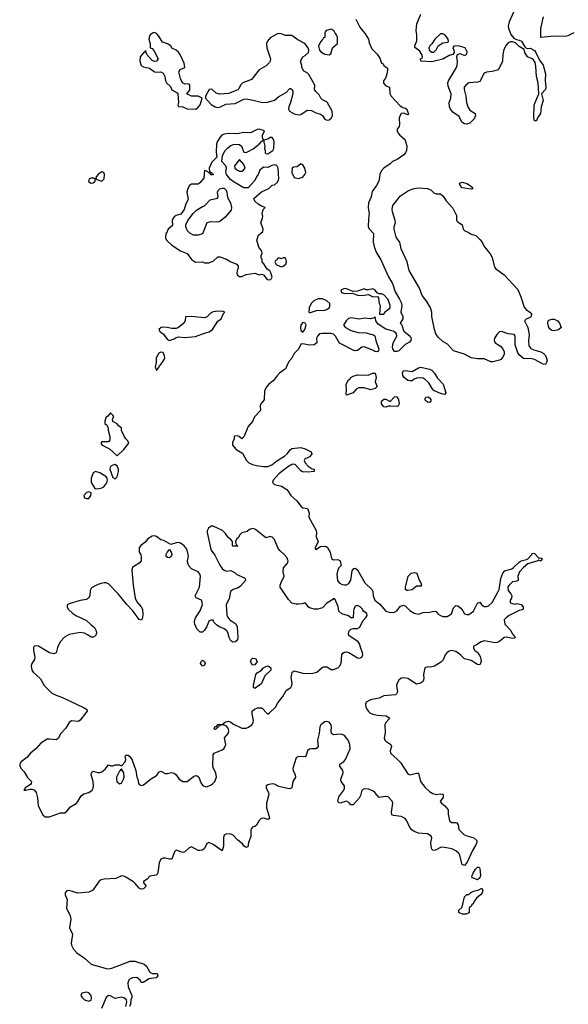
# Model space of a CAD drawing. Header units: inches. Extents: x 2396598 to 2566999, y 262085 to 451979.
# Tile 60 of 256: x 2500817 to 2505840, y 317329 to 326349. Entities that reach past the tile are written whole.
import ezdxf

# ---------------------------------------------------------------- set-up
doc = ezdxf.new("R2010")
doc.units = ezdxf.units.IN
doc.header["$MEASUREMENT"] = 0
doc.layers.add('C5301', color=7, linetype='Continuous')
doc.layers.add('C5302', color=7, linetype='Continuous')

msp = doc.modelspace()

# ---------------------------------------------------------------- linework, layer by layer
at = {"layer": 'C5301', "color": 5, "elevation": 20}
for points in [[(2501423.4, 320000), (2501370, 319930.9), (2501357.7, 319922.3), (2501350, 319918.9), (2501290, 319925), (2501271.4, 319910), (2501240.4, 319859.6), (2501194, 319810), (2501170, 319764.1), (2501150, 319751.4), (2501090, 319759.1), (2501070, 319756.8), (2501010, 319722), (2500966.9, 319673.1), (2500916, 319630), (2500881.7, 319590), (2500830, 319550.8), (2500817.2, 319530), (2500818.2, 319510), (2500830, 319490.3), (2500857.6, 319457.6), (2500890, 319405.8), (2500926.4, 319370), (2500923, 319350), (2500916.9, 319343.1), (2500863, 319310), (2500863.6, 319296.4), (2500854, 319290), (2500870, 319289.1), (2500910, 319298.7), (2500930, 319298.7), (2500951.3, 319291.3), (2500968.4, 319268.4), (2500979.5, 319219.5), (2500987.6, 319147.6), (2501030, 319064.9), (2501050, 319047), (2501090, 319047.2), (2501190, 319083), (2501230, 319082.4), (2501250, 319097.6), (2501282.1, 319137.9), (2501333.1, 319166.9), (2501350, 319186), (2501381.1, 319238.9), (2501404.3, 319255.7), (2501450, 319270.2), (2501479.3, 319290), (2501490.6, 319310), (2501494.2, 319330), (2501489.8, 319370), (2501471.6, 319430), (2501474, 319446), (2501482, 319458), (2501490, 319464), (2501530, 319452), (2501550, 319451.8), (2501570, 319459.5), (2501598.6, 319481.4), (2501630, 319522), (2501652.7, 319512.7), (2501670, 319512), (2501690, 319522), (2501730, 319522), (2501750, 319512), (2501784, 319550), (2501788.7, 319570), (2501782, 319598), (2501790, 319612), (2501810, 319611.3), (2501830, 319596), (2501846.2, 319566.2), (2501879.5, 319470), (2501888.9, 319410), (2501899.3, 319390), (2501905.7, 319350), (2501910, 319343), (2501930, 319334), (2501950, 319340.3), (2502022.8, 319397.2), (2502060.9, 319419.1), (2502074.3, 319430), (2502090, 319456.3), (2502110, 319465.5), (2502150, 319443.8), (2502170, 319443.8), (2502207.5, 319452.5), (2502230, 319446.7), (2502250, 319430.5), (2502277, 319390), (2502310, 319369.1), (2502350, 319370.3), (2502410, 319415.8), (2502430, 319426), (2502442.8, 319422.8), (2502458.4, 319410), (2502479, 319350), (2502497.6, 319330), (2502530, 319321.1), (2502570, 319338.8), (2502586.9, 319350), (2502604.2, 319370), (2502618.9, 319410), (2502612.4, 319450), (2502591.3, 319490), (2502586.3, 319510), (2502587.2, 319612.8), (2502597, 319630), (2502670, 319660.8), (2502685.6, 319670), (2502696.3, 319683.7), (2502703.5, 319710), (2502693.3, 319770), (2502725.1, 319810), (2502730.8, 319830), (2502729.6, 319850), (2502722.8, 319862.8), (2502710, 319877), (2502690, 319887), (2502670, 319889.3), (2502641, 319879), (2502638, 319870), (2502620.7, 319859.3), (2502610, 319845.2), (2502598, 319850), (2502605.2, 319870), (2502622, 319878), (2502630, 319890.6), (2502650, 319894.8), (2502670, 319891.3), (2502702.3, 319917.7), (2502730, 319922.4), (2502750, 319914.4), (2502774.4, 319894.4), (2502850, 319858.3), (2502890, 319859.6), (2502911.6, 319868.4), (2502943.6, 319890), (2502955.4, 319910), (2502958, 319930), (2502946.3, 319990), (2502946.3, 320000)], [(2504023.7, 320000), (2504030, 319994.7), (2504050, 319985.4), (2504090, 319976.9), (2504171.1, 319971.1), (2504204.9, 319950), (2504171, 319909), (2504161.8, 319890), (2504163.1, 319816.9), (2504154, 319770), (2504159.6, 319750), (2504170, 319739.6), (2504215.8, 319710), (2504220.9, 319690), (2504208.9, 319650), (2504211.8, 319630), (2504274.4, 319574.4), (2504302.9, 319542.9), (2504370, 319439), (2504390, 319431.2), (2504450, 319445.7), (2504470, 319446), (2504486.3, 319370), (2504530, 319313.7), (2504570, 319277.6), (2504600.6, 319260.6), (2504630, 319251.4), (2504670, 319258), (2504690, 319254.9), (2504695.5, 319250), (2504694.4, 319225.6), (2504667.7, 319187.7), (2504678, 319170), (2504710, 319146), (2504738.8, 319110), (2504739.3, 319070), (2504753, 319010), (2504770, 318994.9), (2504810, 318994.4), (2504821, 318990), (2504832.1, 318972.1), (2504837.1, 318930), (2504884.3, 318884.3), (2504911.5, 318871.5), (2504974.6, 318854.6), (2505002.4, 318830), (2505002, 318810), (2504993.4, 318790), (2504961.6, 318738.4), (2504915.3, 318630), (2504890, 318601.6), (2504869.8, 318609.8), (2504842.6, 318702.6), (2504834.6, 318714.6), (2504810, 318734), (2504773, 318753), (2504690, 318769.7), (2504670, 318764.4), (2504630, 318743.1), (2504610, 318736.9), (2504601.3, 318741.3), (2504591.2, 318751.2), (2504584.2, 318775.8), (2504581.6, 318810), (2504591.1, 318850), (2504584.5, 318870), (2504549.7, 318889.7), (2504470, 318898), (2504430, 318912.2), (2504406.2, 318926.2), (2504388.3, 318948.3), (2504361.4, 319010), (2504348, 319030), (2504310, 319049.8), (2504238.3, 319058.3), (2504224.9, 319064.9), (2504222, 319090), (2504234.5, 319170), (2504228.4, 319190), (2504190, 319228.3), (2504167, 319233), (2504110, 319224.2), (2504069.7, 319270), (2504050, 319283.9), (2504010, 319298.4), (2503970, 319302.4), (2503950.3, 319289.7), (2503937.6, 319242.4), (2503924.1, 319215.9), (2503870, 319155.6), (2503850, 319156.2), (2503830, 319178.7), (2503810, 319188.5), (2503750, 319171.2), (2503736.6, 319176.6), (2503729.8, 319190), (2503739.3, 319230), (2503783.5, 319290), (2503789.7, 319310), (2503789.7, 319330), (2503760.7, 319370), (2503758.7, 319378.7), (2503757.4, 319390), (2503778.2, 319450), (2503775.3, 319470), (2503748.5, 319510), (2503749.7, 319530), (2503786, 319554), (2503800.4, 319570), (2503842.6, 319670), (2503839.7, 319710), (2503824, 319750), (2503789.8, 319789.8), (2503770, 319799.8), (2503750, 319802.8), (2503690, 319798), (2503673, 319810), (2503667.9, 319830), (2503671.5, 319870), (2503668.6, 319890), (2503650, 319912.2), (2503630, 319919.3), (2503610, 319915), (2503590, 319902), (2503575.6, 319890), (2503564.3, 319870), (2503559.8, 319810), (2503543.5, 319750), (2503549.1, 319690.9), (2503542.2, 319677.8), (2503530, 319668.9), (2503490, 319669.8), (2503470, 319665.5), (2503452.2, 319650), (2503440.8, 319610), (2503430, 319596.9), (2503370, 319600.3), (2503350, 319587.8), (2503316.8, 319490), (2503320.6, 319470), (2503339.7, 319430), (2503342, 319410), (2503319.4, 319370), (2503308.3, 319311.7), (2503290, 319301.4), (2503270, 319305), (2503190, 319325.4), (2503150, 319343.9), (2503130, 319348.2), (2503090, 319340.7), (2503074.3, 319330), (2503074.9, 319310), (2503094, 319270), (2503098, 319250), (2503076.2, 319170), (2503076.9, 319130), (2503102.8, 319050), (2503104.9, 319030), (2503090, 319022), (2503052.6, 319032.6), (2503029.4, 319030.6), (2503010, 319013.3), (2502984.4, 318970), (2502970, 318956.9), (2502949, 318951), (2502939.5, 318940.5), (2502934.1, 318925.9), (2502932.7, 318867.3), (2502912.8, 318810), (2502904.7, 318770), (2502890, 318765.1), (2502870, 318779.6), (2502857.3, 318797.3), (2502813.8, 318833.8), (2502770, 318879.8), (2502750, 318888.8), (2502710, 318889.7), (2502690, 318877.6), (2502681.8, 318858.2), (2502683.8, 318776.2), (2502670, 318736), (2502590, 318792.4), (2502550, 318811.6), (2502530, 318801.6), (2502510, 318756.3), (2502490, 318740.3), (2502470, 318736.2), (2502450, 318738.8), (2502390, 318772.1), (2502370, 318761.3), (2502330, 318724.7), (2502310, 318719.7), (2502250, 318741.2), (2502235.9, 318724.1), (2502210, 318659), (2502190, 318658), (2502150, 318668.2), (2502130, 318666.6), (2502110, 318656.9), (2502094.7, 318625.3), (2502086, 318554), (2502077.5, 318522.5), (2502067.7, 318512.3), (2502010, 318502), (2501985.3, 318474.7), (2501950, 318452.3), (2501950, 318442), (2501974, 318410), (2501950, 318387.8), (2501930, 318383.5), (2501910, 318391.8), (2501875.7, 318435.7), (2501858.7, 318450), (2501790, 318494), (2501770, 318503.1), (2501750, 318504.4), (2501697.4, 318482.6), (2501590, 318476), (2501562.4, 318470), (2501544.2, 318455.8), (2501486.6, 318373.4), (2501450, 318355.4), (2501350, 318347.8), (2501268.7, 318371.3), (2501250, 318369.4), (2501233, 318350), (2501234.4, 318330), (2501252.4, 318290), (2501245.3, 318210), (2501279.8, 318139.8), (2501286.3, 318110), (2501272.8, 318030), (2501299.6, 317970), (2501288, 317890), (2501290.3, 317870), (2501310, 317834.4), (2501340.8, 317800.8), (2501410, 317751.6), (2501470, 317697.2), (2501610, 317656.3), (2501630, 317654.6), (2501659.6, 317660.4), (2501830, 317723.8), (2501870, 317723.8), (2501890, 317719), (2501956.8, 317696.8), (2501977.4, 317677.4), (2502010, 317623.1), (2502030, 317611.7), (2502076, 317610), (2502082, 317590), (2502067.9, 317572.1), (2501998.4, 317561.6), (2501950, 317529), (2501929.4, 317529.4), (2501919, 317550), (2501890, 317573.6), (2501850, 317572.6), (2501830, 317562), (2501816.3, 317550), (2501805.8, 317525.8), (2501810.7, 317489.3), (2501843.1, 317410), (2501843.8, 317390), (2501834.9, 317370), (2501830.4, 317329.6), (2501822.8, 317310)], [(2503077.2, 320000), (2503090, 319986.8), (2503104.7, 320000)], [(2501789.5, 317309.5), (2501799, 317350), (2501794, 317370), (2501770, 317389.2), (2501750, 317394.5), (2501690, 317382), (2501650, 317406), (2501630, 317409.3), (2501608, 317390), (2501567.3, 317290)]]:
    msp.add_lwpolyline(points, dxfattribs=at)
for points in [[(2501750, 319486), (2501730, 319466), (2501704.9, 319410), (2501702.6, 319390), (2501707.4, 319370), (2501730, 319347), (2501750, 319354.9), (2501767.8, 319390), (2501772.2, 319410), (2501770, 319448)], [(2505010, 318468), (2504958, 318490), (2504959.3, 318510), (2504967.8, 318530), (2504990, 318566.8), (2505010, 318586), (2505023.6, 318583.6), (2505030, 318574), (2505035.5, 318510), (2505030, 318488)], [(2504870, 318154), (2504838, 318170), (2504838, 318190), (2504864, 318216), (2504875.3, 318244.7), (2504890, 318314), (2504910, 318334), (2504930, 318334), (2504946, 318350), (2504973.6, 318366.4), (2505022, 318378), (2505050, 318391.3), (2505058, 318370), (2505051.3, 318350), (2505036, 318330), (2504999.1, 318300.9), (2504982, 318278), (2504970, 318248.7), (2504958, 318242), (2504950, 318226), (2504938, 318222), (2504932.7, 318207.3), (2504934, 318166), (2504930, 318166), (2504904.7, 318155.3)], [(2501430, 317438.7), (2501387.3, 317430), (2501377.3, 317410), (2501388, 317390), (2501410, 317370.7), (2501450, 317356.3), (2501470, 317366), (2501474.7, 317385.3), (2501470, 317408.7), (2501450, 317432.6)]]:
    msp.add_lwpolyline(points, close=True, dxfattribs=at)
at = {"layer": 'C5302', "color": 5, "elevation": 20}
for points in [[(2505370, 326485.1), (2505299.1, 326330), (2505290.3, 326290.3), (2505292.9, 326270), (2505313, 326213), (2505340.4, 326180.4), (2505366.4, 326166.4), (2505390, 326162.8), (2505412.7, 326152.7), (2505440.7, 326100.7), (2505450, 326091.3), (2505465.4, 326085.4), (2505490, 326086.8), (2505530, 326066.8), (2505544, 326050), (2505578, 325978), (2505610, 325932), (2505630, 325854), (2505627.3, 325790), (2505634.9, 325730), (2505630.3, 325709.7), (2505596, 325670), (2505610.4, 325610), (2505591.8, 325550), (2505584.9, 325490), (2505558.8, 325450), (2505550, 325422), (2505530, 325424), (2505523.7, 325450), (2505527.6, 325570), (2505569.4, 325670.6), (2505564.5, 325770), (2505547.6, 325830), (2505542.7, 325922.7), (2505536.5, 325956.5), (2505520.9, 325980.9), (2505509.6, 325989.6), (2505466.6, 326010), (2505442.7, 326050), (2505435.3, 326075.3), (2505390, 326102.7), (2505356, 326136), (2505330, 326145.2), (2505310, 326146), (2505290, 326137.2), (2505270, 326116), (2505250, 326077.2), (2505239.5, 326030), (2505237.1, 325970), (2505210.6, 325910), (2505192.4, 325887.6), (2505144.1, 325875.9), (2505090.5, 325869.5), (2505070, 325859.3), (2505030, 325784), (2505010, 325777.2), (2504930, 325769.2), (2504901, 325750), (2504886.8, 325730), (2504886, 325710), (2504900.7, 325650), (2504907.7, 325590), (2504920.7, 325550), (2504939.9, 325519.9), (2504986.8, 325490), (2504990.6, 325470.6), (2504978, 325442), (2504939.1, 325400.9), (2504910, 325392.6), (2504890, 325396.3), (2504866.6, 325410), (2504841.3, 325461.3), (2504783.3, 325503.3), (2504762.4, 325530), (2504753.6, 325550), (2504749.4, 325590), (2504764, 325630), (2504769, 325670), (2504740.1, 325740.1), (2504736.3, 325770), (2504743, 325790), (2504815.1, 325910), (2504822, 325930), (2504825.6, 325965.6), (2504819, 326010), (2504826, 326030), (2504850, 326038), (2504890, 326022), (2504910, 326034), (2504914.6, 326054.6), (2504895.3, 326090), (2504831.1, 326108.9), (2504792, 326108), (2504782, 326090), (2504791.1, 326071.1), (2504794, 326050), (2504782, 326030), (2504750, 326021.2), (2504690, 325987.8), (2504590, 325962.4), (2504490, 325968), (2504488.4, 325991.6), (2504502, 325998), (2504506, 326010), (2504498, 326030), (2504480.2, 326060.2), (2504435.3, 326095.3), (2504434, 326110), (2504454.6, 326154.6), (2504454, 326210), (2504448, 326250), (2504452.7, 326310), (2504490, 326401)], [(2505890, 326229.3), (2505837.4, 326202.6), (2505810, 326196.3), (2505710, 326199.7), (2505587.3, 326187.3), (2505588.2, 326268.2), (2505614.6, 326374.6)], [(2503894.4, 326354.4), (2503930, 326280.7), (2503979, 326219), (2504010.8, 326170), (2504018, 326138), (2504042, 326082), (2504090, 326032), (2504115.3, 325995.3), (2504131.3, 325951.3), (2504144.7, 325944.7), (2504152, 325930), (2504184.7, 325904.7), (2504186, 325890), (2504178, 325850), (2504165.5, 325814.5), (2504146.8, 325790), (2504147.3, 325767.3), (2504170, 325744.7), (2504202, 325730), (2504206, 325674), (2504217.3, 325650), (2504300.7, 325560.7), (2504324.9, 325544.9), (2504350, 325539.1), (2504362.8, 325530), (2504376.9, 325483.1), (2504370, 325478), (2504332.5, 325492.5), (2504310, 325489.2), (2504290.6, 325450), (2504296, 325390), (2504291, 325370), (2504274.8, 325345.2), (2504274, 325330), (2504282, 325310), (2504298.8, 325290), (2504338.5, 325258.5), (2504345.2, 325245.2), (2504362, 325190), (2504359.1, 325150), (2504350.4, 325129.6), (2504334.8, 325110), (2504272.5, 325067.5), (2504230.7, 325049.3), (2504210.6, 325029.4), (2504150, 324989.2), (2504130, 324968.7), (2504115.5, 324930), (2504104, 324870), (2504084, 324830), (2504043.7, 324776.3), (2504035.2, 324724.8), (2504010.6, 324670), (2504008.5, 324630), (2504017.1, 324570), (2504010, 324526), (2504009.1, 324450), (2504019.5, 324430), (2504058, 324390), (2504053.6, 324310), (2504062.2, 324270), (2504080.3, 324220.3), (2504122.3, 324150), (2504192.8, 323992.8), (2504230, 323930.8), (2504254.7, 323854.7), (2504295.5, 323790), (2504310, 323758), (2504314.9, 323730), (2504306, 323670), (2504324.7, 323630), (2504324.7, 323610), (2504302, 323570), (2504314.8, 323554.8), (2504327.3, 323510), (2504335.8, 323495.8), (2504393.4, 323450), (2504400.5, 323430), (2504399.1, 323410), (2504384.9, 323395.1), (2504346.3, 323373.7), (2504290, 323315.3), (2504270, 323308.7), (2504250, 323308.7), (2504233.6, 323333.6), (2504229.3, 323350), (2504237, 323390), (2504269.6, 323450), (2504267, 323470), (2504259.7, 323479.7), (2504235.8, 323495.8), (2504170, 323515.1), (2504099.5, 323559.5), (2504077.2, 323590), (2504075.3, 323615.3), (2504070, 323626), (2504062, 323618), (2504030, 323609), (2503970, 323615.6), (2503930, 323606.6), (2503850, 323618.7), (2503829.2, 323610.8), (2503804.9, 323590), (2503781, 323550), (2503801, 323530), (2503850, 323500.7), (2503916, 323484), (2503990, 323481), (2504030, 323466.8), (2504050, 323464.7), (2504070, 323452), (2504077.3, 323410), (2504104.7, 323330), (2504102, 323318), (2504092.7, 323307.3), (2504070, 323308), (2504057.5, 323317.5), (2503970, 323352.4), (2503950, 323349.7), (2503910, 323317.7), (2503890, 323316.4), (2503870, 323321.5), (2503746.4, 323386.4), (2503708, 323450), (2503690, 323468), (2503670, 323475.4), (2503590, 323475), (2503560.7, 323470), (2503542.8, 323450), (2503536, 323430), (2503538, 323390), (2503512, 323370), (2503468, 323368), (2503410, 323378), (2503390, 323375.3), (2503370.4, 323329.6), (2503328.7, 323291.3), (2503310, 323248), (2503282, 323218), (2503250.6, 323149.4), (2503196, 323110), (2503170, 323084), (2503138.4, 323041.6), (2503098, 323010), (2503081, 322990), (2503058.8, 322950), (2503054.8, 322865.2), (2503024.7, 322830), (2503018, 322810), (2503022.8, 322770), (2502967.3, 322710), (2502950, 322668.7), (2502910, 322622), (2502870, 322526), (2502850, 322508), (2502826, 322530), (2502810, 322538), (2502786.4, 322533.6), (2502782, 322530), (2502782, 322510), (2502765.4, 322474.6), (2502764.7, 322450), (2502798, 322410), (2502858, 322378), (2502894.8, 322310), (2502916, 322290), (2502950, 322273.4), (2502984.2, 322264.2), (2503050, 322254.9), (2503090, 322255.8), (2503126, 322270), (2503170.9, 322309.1), (2503240.9, 322350), (2503270, 322374.8), (2503292.3, 322407.7), (2503310, 322421), (2503390, 322430.6), (2503430, 322417.1), (2503484.7, 322390), (2503491, 322370), (2503470, 322345.2), (2503450, 322333.2), (2503430, 322328), (2503421, 322310), (2503431.3, 322290), (2503459.8, 322259.8), (2503494.8, 322234.8), (2503512, 322230), (2503514, 322210), (2503456.3, 322203.7), (2503407.7, 322207.7), (2503390, 322216), (2503342.7, 322270), (2503330, 322276.9), (2503310, 322274.3), (2503270, 322251), (2503190.6, 322190), (2503138, 322130), (2503132, 322110), (2503150, 322092), (2503214.4, 322074.4), (2503263.5, 322043.5), (2503273.7, 322033.7), (2503298.8, 321990), (2503357.6, 321937.6), (2503390, 321891.3), (2503410, 321878), (2503451.3, 321870), (2503466.8, 321830), (2503466, 321790), (2503530.8, 321670), (2503534, 321650), (2503531, 321610), (2503551.3, 321570), (2503522, 321510), (2503523.6, 321503.6), (2503530, 321494), (2503570, 321522), (2503610, 321526), (2503622, 321522), (2503634.4, 321514.4), (2503658.8, 321470), (2503671.6, 321411.6), (2503690, 321402), (2503730, 321404.7), (2503752, 321390), (2503762, 321350), (2503742, 321330), (2503731.1, 321308.9), (2503721, 321270), (2503727.3, 321210), (2503741, 321190), (2503770, 321174.8), (2503790, 321171), (2503810, 321171.3), (2503830, 321184.7), (2503850, 321214), (2503861.2, 321298.8), (2503878, 321322), (2503890, 321324.7), (2503910.5, 321310.5), (2503976, 321190), (2504044.5, 321124.5), (2504050.7, 321110), (2504053.4, 321070), (2504070, 321031), (2504114.4, 320994.4), (2504170, 320931.3), (2504210, 320918), (2504250, 320922), (2504270, 320932), (2504303.2, 320976.8), (2504330, 320986), (2504350, 320976), (2504390, 320937.3), (2504430, 320911), (2504470, 320902.8), (2504510, 320919.1), (2504570, 320922), (2504610, 320930.8), (2504630, 320926), (2504650, 320902.8), (2504670, 320890.8), (2504690, 320882.8), (2504730, 320881), (2504770, 320906), (2504790, 320962), (2504810, 320981), (2504830, 320978.8), (2504856.7, 320956.7), (2504874.9, 320934.9), (2504890, 320906), (2504910, 320898.8), (2504930, 320900.7), (2504973.2, 320930), (2505010, 321004.7), (2505030, 321012), (2505046, 320990), (2505059.9, 320979.9), (2505070, 320974), (2505090, 320973.4), (2505110, 320980.5), (2505142.9, 321010), (2505198.7, 321110), (2505206, 321130), (2505223, 321230), (2505242, 321278), (2505260.5, 321299.5), (2505322, 321318), (2505339.5, 321330), (2505390, 321380.5), (2505410, 321392.7), (2505457, 321403), (2505470, 321410.7), (2505506, 321450), (2505510, 321462), (2505530, 321458), (2505570, 321416), (2505590, 321418), (2505602, 321410), (2505590.5, 321389.5), (2505570, 321398), (2505562, 321390), (2505470, 321362.7), (2505430, 321329.6), (2505394.9, 321290), (2505379.3, 321250), (2505382, 321210), (2505370, 321204), (2505330, 321198), (2505299.1, 321170), (2505287.8, 321152.2), (2505290, 321121), (2505314, 321090), (2505322, 321070), (2505318.8, 321050), (2505307.3, 321030), (2505308.1, 321008.1), (2505350, 320994.8), (2505370, 320999.1), (2505410, 320992.7), (2505427.7, 320970), (2505426.8, 320950), (2505417.3, 320942.7), (2505390, 320937), (2505298.8, 320890), (2505270.7, 320870), (2505254, 320850), (2505259.1, 320810), (2505312.9, 320752.9), (2505326.7, 320726.7), (2505354.8, 320690), (2505350, 320684), (2505330, 320680.9), (2505270, 320691.6), (2505252.3, 320687.7), (2505210, 320652.7), (2505190, 320642.7), (2505170, 320639.3), (2505070, 320657.2), (2505042, 320650), (2504999.1, 320620.9), (2504972, 320610), (2504971.3, 320590), (2504984.7, 320570), (2505010.6, 320550.6), (2505034.8, 320510), (2505041, 320470), (2505030, 320438), (2505010, 320441.2), (2504950, 320477), (2504890, 320494.5), (2504852, 320530), (2504810, 320560.5), (2504770.4, 320569.6), (2504750, 320565.1), (2504728, 320550), (2504713, 320530), (2504694, 320486), (2504670, 320461.2), (2504614, 320426), (2504590, 320419.3), (2504543.5, 320416.5), (2504526, 320410), (2504513, 320350), (2504518.8, 320310), (2504511, 320290), (2504490.4, 320269.6), (2504450, 320262), (2504370, 320312), (2504330, 320320.9), (2504310, 320316), (2504290, 320299), (2504274, 320270), (2504268.5, 320250), (2504275.5, 320190), (2504268.1, 320171.9), (2504256.7, 320163.3), (2504150, 320153.3), (2504107.5, 320132.5), (2504030, 320118.7), (2503990, 320095.6), (2503982.4, 320077.6), (2503986.7, 320050), (2503997.8, 320030), (2504010, 320011.7), (2504023.7, 320000)], [(2503104.7, 320000), (2503160.5, 320050), (2503180.7, 320090), (2503225.6, 320150), (2503256.2, 320203.8), (2503299.3, 320230), (2503309.4, 320250), (2503312.3, 320270), (2503303.9, 320323.9), (2503307.6, 320352.4), (2503313.2, 320370), (2503330, 320384), (2503410, 320363.1), (2503490, 320359.5), (2503537.2, 320370), (2503585.1, 320414.9), (2503598.6, 320421.4), (2503630, 320420.5), (2503670, 320396.3), (2503690, 320396.3), (2503715.9, 320404.1), (2503730, 320410.8), (2503749.2, 320430), (2503760.9, 320450), (2503766, 320530), (2503774.8, 320545.2), (2503790, 320556), (2503810, 320558.8), (2503830, 320550.8), (2503910, 320502), (2503930, 320499.1), (2503949, 320510), (2503958, 320530), (2503956.2, 320550), (2503939.3, 320590), (2503929, 320630), (2503915.3, 320650), (2503830, 320708), (2503828.7, 320730), (2503835.3, 320750), (2503850, 320764.7), (2503871.6, 320771.6), (2503910, 320772), (2503930, 320784.7), (2503959, 320841), (2503990, 320874), (2503998, 320890), (2503995.3, 320910), (2503966, 320930), (2503958, 320938), (2503955.3, 320950), (2503935.3, 320970), (2503910, 320982), (2503890, 320975.3), (2503878, 320950), (2503872, 320930), (2503871.3, 320868.7), (2503850, 320868.7), (2503828.9, 320888.9), (2503765.6, 320905.6), (2503738, 320930), (2503732.9, 320972.9), (2503702, 321042), (2503690, 321046), (2503683.6, 321036.4), (2503630, 321004), (2503590, 320962), (2503547.3, 320947.3), (2503512.7, 320947.3), (2503470, 320962), (2503458, 320970), (2503450, 320986), (2503430, 321006), (2503403.6, 320996.4), (2503370, 320994), (2503350, 320994), (2503310, 321004), (2503277.5, 321037.5), (2503202, 321150), (2503202, 321170), (2503210, 321194), (2503239, 321250), (2503229, 321290), (2503232.9, 321327.1), (2503268.7, 321370), (2503275.3, 321390), (2503262, 321422), (2503239, 321450), (2503201.6, 321481.6), (2503185.1, 321505.1), (2503150, 321588), (2503130, 321608.7), (2503110, 321615.3), (2503070, 321602), (2502988, 321670), (2502970, 321682), (2502950, 321688), (2502922, 321678), (2502899.6, 321660.4), (2502850, 321648), (2502832, 321630), (2502816.9, 321603.1), (2502802, 321590), (2502792, 321570), (2502798, 321538), (2502814, 321530), (2502810, 321526), (2502770, 321526), (2502766, 321530), (2502766, 321570), (2502748, 321590), (2502725.6, 321605.6), (2502702, 321642), (2502675.3, 321670), (2502590, 321708.7), (2502570, 321708.7), (2502544.7, 321690), (2502534.4, 321665.6), (2502534, 321650), (2502563, 321510), (2502570.7, 321490), (2502603.9, 321443.9), (2502650, 321351), (2502670, 321321), (2502690, 321304.7), (2502710, 321298), (2502750, 321302), (2502790, 321282), (2502806.4, 321266.4), (2502874.6, 321234.6), (2502881, 321230), (2502886, 321210), (2502839.3, 321160.7), (2502816.8, 321143.2), (2502770.9, 321129.1), (2502746, 321110), (2502735.9, 321044.1), (2502707.7, 320990), (2502714, 320890), (2502718.5, 320878.5), (2502741, 320850), (2502794.9, 320814.9), (2502807.5, 320787.5), (2502814.4, 320690), (2502810.5, 320670), (2502801.6, 320658.4), (2502790, 320649.3), (2502770, 320646), (2502750, 320659), (2502734.5, 320690), (2502726.6, 320730), (2502713.2, 320750), (2502690, 320769.3), (2502645.6, 320785.6), (2502622.5, 320802.5), (2502595.3, 320830), (2502587.3, 320847.3), (2502570, 320848), (2502550, 320838), (2502530.8, 320790), (2502510, 320757.2), (2502490, 320739.3), (2502470, 320738), (2502439.6, 320770), (2502421.6, 320810), (2502418.7, 320830), (2502419.6, 320850), (2502427, 320870), (2502470, 320934.8), (2502489.4, 320990), (2502489.3, 321009.3), (2502481.2, 321030), (2502433.2, 321053.2), (2502425.2, 321070), (2502464.5, 321150), (2502471.8, 321250), (2502466, 321270), (2502450, 321289.2), (2502390, 321318), (2502366.5, 321346.5), (2502356.9, 321370), (2502354.7, 321390), (2502361.3, 321430), (2502359.7, 321450), (2502350, 321489), (2502339.6, 321510), (2502322.7, 321530), (2502290, 321552), (2502270, 321558), (2502250, 321557.2), (2502202, 321542), (2502136.4, 321576.4), (2502110, 321584), (2502070, 321614), (2502050, 321621.2), (2502030, 321616), (2501990, 321592.7), (2501961.4, 321558.6), (2501927.1, 321532.9), (2501911.3, 321510), (2501911, 321470), (2501926, 321446), (2501928.6, 321428.6), (2501928, 321390), (2501910.4, 321369.6), (2501870, 321347), (2501850.6, 321330), (2501844.9, 321310), (2501855.6, 321170), (2501873.1, 321050), (2501890, 321017.1), (2501930.4, 320970), (2501941.3, 320950), (2501943.1, 320896.9), (2501938.8, 320861.2), (2501932.8, 320847.2), (2501910, 320852.7), (2501853.1, 320933.1), (2501798.7, 320990), (2501719.7, 321090), (2501630, 321179.5), (2501610, 321189.3), (2501590, 321189.3), (2501550, 321179.5), (2501513.4, 321166.6), (2501474.8, 321145.2), (2501461.4, 321118.6), (2501458, 321070), (2501447.3, 321050), (2501430, 321037), (2501370, 321027.8), (2501270, 320998.9), (2501250.5, 320989.5), (2501250.4, 320970), (2501261.3, 320950), (2501303.1, 320910), (2501330, 320889.4), (2501430, 320846.3), (2501470, 320804.2), (2501500.7, 320780.7), (2501516.9, 320750), (2501518.9, 320730), (2501510, 320704.5), (2501490, 320691.5), (2501470, 320691.5), (2501445.1, 320710), (2501410, 320727.4), (2501370, 320734.2), (2501270, 320717.4), (2501228.2, 320691.8), (2501188.5, 320650), (2501163.9, 320596.1), (2501151.3, 320548.7), (2501130, 320539.2), (2501090, 320549.8), (2500990, 320610.8), (2500970, 320614.2), (2500951, 320610), (2500943.6, 320596.4), (2500943.2, 320570), (2500955.5, 320510), (2500952.2, 320487.8), (2500927, 320450), (2500921.1, 320430), (2500927.6, 320390), (2500940.9, 320370), (2501008.8, 320310), (2501041.6, 320250), (2501110, 320179.5), (2501150, 320159.5), (2501210, 320139.7), (2501406, 320046), (2501431, 320030), (2501434.9, 320014.9), (2501423.4, 320000)], [(2502946.3, 320000), (2502946.3, 320013.7), (2502967.3, 320032.7), (2502995.6, 320044.4), (2503030, 320044.4), (2503039.3, 320039.3), (2503077.2, 320000)]]:
    msp.add_lwpolyline(points, dxfattribs=at)
for points in [[(2502050, 326231.8), (2502033, 326227), (2502011, 326210), (2502002.8, 326190), (2502000.7, 326170), (2502011.6, 326128.4), (2502012.7, 326092.7), (2502030, 326084.7), (2502045.5, 326065.5), (2502084.9, 325990), (2502070, 325969.7), (2502050, 325966), (2502030, 325974.5), (2501981.2, 326030), (2501970, 326066), (2501966, 326054), (2501950, 326044), (2501921.3, 326010), (2501918, 325970), (2501929.2, 325929.2), (2501950, 325917.1), (2502004.4, 325904.4), (2502050, 325870.6), (2502090, 325867.3), (2502110, 325870.4), (2502130, 325858.8), (2502145.5, 325830), (2502152.2, 325790), (2502162.4, 325770), (2502196.7, 325736.7), (2502210, 325707.7), (2502259.8, 325679.8), (2502266, 325670), (2502272, 325590), (2502266, 325566), (2502270, 325554), (2502310, 325552), (2502350, 325531), (2502430, 325528.2), (2502455.1, 325550), (2502469.2, 325570), (2502488, 325630), (2502450, 325648.7), (2502390, 325648), (2502348.4, 325668.4), (2502376.4, 325703.6), (2502375.3, 325750), (2502370, 325758), (2502350, 325762), (2502330, 325759), (2502309, 325770), (2502289, 325810), (2502274, 325870), (2502286.3, 325893.7), (2502328.7, 325911.3), (2502324.5, 325950), (2502290, 326023.7), (2502271.3, 326051.3), (2502250, 326069.3), (2502210, 326089), (2502202, 326110), (2502170, 326129.3), (2502123.6, 326143.6), (2502090, 326199.5), (2502070, 326221.6)], [(2503190, 326222.7), (2503170, 326218), (2503110, 326182.7), (2503086.3, 326153.7), (2503077.6, 326130), (2503080.3, 326090), (2503112.4, 325990), (2503110.4, 325970), (2503103, 325957), (2503073.5, 325926.5), (2503010, 325888.3), (2502939.6, 325800.4), (2502859.1, 325770), (2502838, 325750), (2502824.5, 325715.5), (2502813.4, 325706.6), (2502730, 325672.6), (2502650, 325666), (2502617.2, 325677.2), (2502579, 325710), (2502570, 325713.3), (2502552, 325710), (2502518, 325650), (2502518, 325630), (2502570, 325572.7), (2502605.5, 325550), (2502630, 325544.9), (2502657.2, 325550), (2502706, 325574), (2502790, 325582.4), (2502870, 325621.1), (2502890, 325624.6), (2502953.3, 325613.3), (2503041, 325590), (2503090, 325592.3), (2503150, 325613.4), (2503190, 325644.2), (2503256.6, 325683.4), (2503290, 325718.8), (2503297.3, 325717.3), (2503310.6, 325710.6), (2503317.3, 325690), (2503317.3, 325670), (2503298, 325590), (2503280.3, 325550), (2503277.4, 325530), (2503287, 325510), (2503330, 325485.3), (2503370, 325476.4), (2503390, 325480.5), (2503450, 325519.1), (2503490, 325517.3), (2503530, 325496), (2503570, 325484.7), (2503590.7, 325470.7), (2503610, 325438), (2503630, 325427.7), (2503650, 325431), (2503672.3, 325450), (2503682.7, 325470), (2503679.3, 325510), (2503632.3, 325592.3), (2503590, 325614), (2503574, 325630), (2503559.3, 325659.3), (2503528.7, 325690), (2503515.3, 325710), (2503519, 325750), (2503465.6, 325845.6), (2503450, 325862), (2503418, 325878), (2503399, 325910), (2503399, 325930), (2503389.4, 325970.6), (2503409.2, 326010), (2503430, 326020.7), (2503460.9, 326050), (2503464.5, 326070), (2503457.6, 326090), (2503429.4, 326130), (2503365, 326165), (2503310, 326202.9), (2503250, 326203), (2503210, 326220.9)], [(2503670, 326262.7), (2503624.7, 326250), (2503618, 326242), (2503611, 326230), (2503610, 326186), (2503598, 326182), (2503594, 326170), (2503570, 326146), (2503554.4, 326105.6), (2503562.4, 326070), (2503574.7, 326054.7), (2503610, 326034.4), (2503650, 326028.2), (2503664.7, 326035.3), (2503682, 326090), (2503728, 326130), (2503727.3, 326187.3), (2503718, 326210), (2503705.2, 326225.2), (2503694, 326250)], [(2504690, 326219.3), (2504670, 326219), (2504618, 326170), (2504591, 326129), (2504571.1, 326108.9), (2504564.7, 326090), (2504566, 326070), (2504590, 326051.3), (2504610, 326051.3), (2504630, 326072), (2504649.1, 326110.9), (2504690, 326136), (2504738, 326142), (2504742, 326150), (2504741.2, 326170), (2504729, 326190), (2504708.7, 326210)], [(2503010, 325347.3), (2502990, 325344.2), (2502930, 325312.4), (2502870, 325316.2), (2502810, 325302), (2502730, 325305.3), (2502690, 325299.2), (2502666.7, 325290), (2502648.5, 325270), (2502623.8, 325230), (2502618, 325210), (2502616, 325136), (2502622, 325090), (2502576.9, 325043.1), (2502552, 324990), (2502554, 324954), (2502574, 324950), (2502578, 324938), (2502590, 324934), (2502590, 324928), (2502570, 324928), (2502562, 324942), (2502550, 324946), (2502538, 324958), (2502510, 324966), (2502501.6, 324898.4), (2502466.6, 324853.4), (2502450, 324840.9), (2502390, 324842.7), (2502370.5, 324829.5), (2502355.9, 324804.1), (2502348, 324770), (2502359.1, 324700.9), (2502339.1, 324660.9), (2502322.8, 324610), (2502293.7, 324566.3), (2502250, 324554.7), (2502230, 324542.4), (2502220.9, 324530), (2502214.6, 324510), (2502215.5, 324464.5), (2502178, 324430), (2502166, 324410), (2502163.6, 324396.4), (2502154, 324390), (2502152, 324350), (2502162, 324330), (2502210, 324284.7), (2502290, 324231.3), (2502350, 324206), (2502390, 324151.3), (2502426.8, 324126.8), (2502490, 324130.8), (2502510, 324122.8), (2502550, 324122.8), (2502590, 324138), (2502630, 324178), (2502650, 324178), (2502710, 324156), (2502750, 324130.8), (2502804.7, 324110), (2502816, 324090), (2502816, 324070), (2502806.8, 324050), (2502806.4, 324026.4), (2502811.3, 324010), (2502830, 323996), (2502850, 323996), (2502890, 324016), (2502970, 324026), (2503010, 324011.3), (2503030, 324018), (2503050, 324012), (2503082, 323970), (2503110, 323964.7), (2503123.1, 323976.9), (2503128.7, 323990), (2503118, 324030), (2503108.4, 324048.4), (2503083.1, 324063.1), (2503053.6, 324113.6), (2503038, 324130), (2503038, 324150), (2503028, 324170), (2503028, 324190), (2503038, 324210), (2503035.3, 324230), (2503005.2, 324265.2), (2502989, 324330), (2503004.7, 324375.3), (2503044, 324410), (2503045.2, 324430), (2503024, 324490), (2503039, 324530), (2503042, 324550), (2503038, 324570), (2503043.1, 324596.9), (2503050, 324614), (2503066, 324630), (2503030, 324642), (2503000.2, 324660.2), (2502970, 324688), (2502962, 324710), (2503030, 324770.8), (2503097.5, 324802.5), (2503127.6, 324832.4), (2503150, 324837.3), (2503178.4, 324861.6), (2503189.4, 324890.6), (2503182.7, 324990), (2503171.9, 325011.9), (2503150, 325018), (2503126.2, 325013.8), (2503090, 324994), (2503050, 324999), (2503016, 324970), (2503002, 324930), (2502990, 324918), (2502965.8, 324874.2), (2502910, 324809), (2502870, 324809.5), (2502780.5, 324860.5), (2502746, 324886), (2502709.3, 324930), (2502703.2, 324956.8), (2502709.2, 324990), (2502705.2, 325010), (2502669, 325050), (2502675.5, 325104.5), (2502698, 325150), (2502723.3, 325176.7), (2502750, 325196.4), (2502773.7, 325206.3), (2502808.8, 325208.8), (2502830, 325204.4), (2502849, 325189), (2502870, 325136), (2502890, 325133), (2502910, 325141.3), (2502953.5, 325166.5), (2503009, 325210), (2503030, 325234), (2503042, 325238), (2503046, 325250), (2503039, 325270), (2503041.2, 325290), (2503059, 325330)], [(2503110, 325269), (2503090, 325254), (2503054, 325246), (2503052, 325228), (2503061, 325190), (2503058, 325170), (2503064.7, 325150), (2503064.7, 325130), (2503070, 325122), (2503090, 325121), (2503134, 325150), (2503144, 325170), (2503146, 325230), (2503141.2, 325250), (2503130, 325268.7)], [(2502830, 325068), (2502782.8, 325010), (2502786.8, 324990), (2502811.3, 324970), (2502830, 324962), (2502850, 324961.6), (2502865.2, 324970), (2502881.2, 324990), (2502870, 325022)], [(2503390, 325028), (2503358, 325002), (2503322.8, 324997.2), (2503311, 324989), (2503308.1, 324948.1), (2503330, 324902.8), (2503370, 324894), (2503410, 324907.3), (2503428.7, 324930), (2503438, 324950), (2503428.7, 324990), (2503410, 325018)], [(2501570, 324954), (2501550, 324944), (2501536, 324930), (2501518, 324910), (2501514, 324894), (2501523.6, 324883.6), (2501570, 324871.3), (2501589.1, 324890.9), (2501594, 324930), (2501588.7, 324948.7)], [(2501497.2, 324897.2), (2501470, 324896), (2501452, 324890), (2501447.9, 324867.9), (2501470, 324851), (2501490, 324856), (2501508.7, 324870), (2501508, 324890)], [(2504950, 324795.3), (2504869, 324810), (2504849.2, 324830), (2504845.2, 324850), (2504850, 324856), (2504870, 324860.7), (2504910, 324847.3), (2504941, 324830), (2504964.7, 324810), (2504959.8, 324800.2)], [(2502630, 324495.1), (2502564, 324496), (2502531.6, 324488.4), (2502490, 324388.7), (2502450, 324375.3), (2502410, 324375.3), (2502373.6, 324393.6), (2502354.6, 324414.6), (2502338, 324450), (2502338, 324470), (2502355.3, 324510), (2502405.1, 324574.9), (2502436.2, 324603.8), (2502490, 324637.3), (2502510, 324644.9), (2502562.5, 324697.5), (2502626.8, 324713.2), (2502634.5, 324730), (2502627.6, 324770), (2502634.7, 324785.3), (2502650, 324799.3), (2502670, 324806), (2502690, 324804.9), (2502708.5, 324788.5), (2502714.9, 324770), (2502718.8, 324718.8), (2502748.4, 324670), (2502755.5, 324630), (2502754.9, 324605.1), (2502698.8, 324541.2), (2502650, 324501.2)], [(2505630, 323189.2), (2505610, 323192.3), (2505530, 323237), (2505510, 323242), (2505430, 323245.2), (2505390, 323279), (2505377.5, 323297.5), (2505361.7, 323341.7), (2505355.1, 323370), (2505355.1, 323450), (2505343.7, 323463.7), (2505290, 323469.7), (2505228.7, 323491.3), (2505210, 323489.6), (2505190, 323469.4), (2505163.8, 323430), (2505160.5, 323410), (2505170.7, 323390), (2505218, 323358), (2505237.8, 323337.8), (2505252.4, 323310), (2505253.8, 323286.2), (2505242, 323258), (2505223, 323237), (2505210, 323229), (2505150, 323215.3), (2505130, 323215.3), (2505070, 323241.2), (2505010, 323241.2), (2504950, 323252.7), (2504890, 323286), (2504790, 323314.5), (2504735.5, 323375.5), (2504690, 323402), (2504650, 323439.6), (2504628.5, 323470), (2504614.7, 323510), (2504589.7, 323630), (2504589.7, 323670), (2504578.9, 323710), (2504546, 323766), (2504502, 323822), (2504477.6, 323890), (2504382.4, 324050), (2504364.7, 324130), (2504308.9, 324250), (2504298.6, 324310), (2504267.2, 324350), (2504260.4, 324370), (2504245.3, 324430), (2504245.3, 324450), (2504256.8, 324490), (2504254.7, 324510), (2504229.7, 324590), (2504226.5, 324613.5), (2504234.5, 324645.5), (2504305.3, 324734.7), (2504375.9, 324784.1), (2504430, 324802.8), (2504470, 324807.2), (2504550, 324802.6), (2504586, 324786), (2504610, 324764.2), (2504630, 324754.9), (2504670, 324752.7), (2504690, 324736.3), (2504722.8, 324690), (2504783.8, 324623.8), (2504816.7, 324556.7), (2504818, 324510), (2504830, 324496.3), (2504867.3, 324470), (2504878.8, 324430), (2504893.4, 324413.4), (2504923.1, 324403.1), (2504950, 324385.5), (2504993, 324373), (2505030, 324335.5), (2505050.4, 324310), (2505070.4, 324270), (2505124.1, 324204.1), (2505144.2, 324170), (2505163.2, 324083.2), (2505174.4, 324070), (2505252.8, 324012.8), (2505376.8, 323876.8), (2505406.5, 323810), (2505436.9, 323716.9), (2505454.9, 323694.9), (2505487.7, 323670), (2505503, 323650), (2505499.1, 323630), (2505490, 323619.3), (2505454.8, 323605.2), (2505438, 323590), (2505470.7, 323530), (2505481.4, 323461.4), (2505474.9, 323410), (2505479.9, 323359.9), (2505496.3, 323336.3), (2505523.8, 323323.8), (2505590, 323306), (2505610, 323294), (2505630, 323272.7), (2505646, 323230), (2505642, 323210)], [(2503230, 324168), (2503210, 324158), (2503190, 324166), (2503178, 324162), (2503170, 324146), (2503158, 324142), (2503154, 324130), (2503165.4, 324105.4), (2503210, 324086), (2503230, 324091.3), (2503253.2, 324110), (2503259, 324130), (2503258, 324150), (2503247.3, 324167.3)], [(2503790, 323885.2), (2503758, 323870), (2503764.7, 323850), (2503790, 323840.7), (2503863.6, 323843.6), (2503910, 323826), (2503950, 323822.8), (2504010, 323832), (2504050, 323811), (2504092.7, 323812.7), (2504102, 323802), (2504108, 323750), (2504117.3, 323730), (2504112.7, 323652.7), (2504150, 323652), (2504165.6, 323674.4), (2504208, 323710), (2504208.7, 323730), (2504190, 323786), (2504150, 323828), (2504130, 323838), (2504110, 323838), (2504090, 323846), (2504070, 323875.3), (2504050, 323884), (2504010, 323875.3), (2503990, 323875.3), (2503970, 323882), (2503910, 323862), (2503870, 323858), (2503810, 323884)], [(2503590, 323793), (2503550, 323791.3), (2503510, 323773.3), (2503487.2, 323750), (2503467.7, 323710), (2503464.7, 323670), (2503470, 323664.7), (2503536.2, 323683.8), (2503610, 323687.4), (2503630, 323695.3), (2503649.6, 323710), (2503656.3, 323723.7), (2503655.4, 323750), (2503630, 323773.5)], [(2502670, 323678), (2502610, 323677), (2502587.9, 323672.1), (2502561.4, 323658.6), (2502534, 323626), (2502510, 323619), (2502390, 323629.2), (2502334, 323626), (2502331.3, 323591.3), (2502321, 323570), (2502270, 323528.7), (2502250, 323521.2), (2502210, 323519), (2502166, 323530), (2502127.1, 323532.9), (2502111.1, 323528.9), (2502092, 323510), (2502104.7, 323490), (2502131.3, 323470), (2502170, 323418), (2502190, 323411.3), (2502230, 323426), (2502250, 323438.8), (2502270, 323442.8), (2502330, 323436.3), (2502426.2, 323446.2), (2502510, 323478.7), (2502553.2, 323490), (2502582.7, 323510), (2502632.3, 323587.7), (2502662, 323610), (2502682.7, 323657.3), (2502694, 323670)], [(2503414, 323574), (2503404.7, 323570), (2503391.3, 323550), (2503387.7, 323530), (2503390, 323502), (2503410, 323487.7), (2503429, 323510), (2503439, 323550), (2503430, 323568)], [(2505710, 323498), (2505690, 323501.6), (2505674.5, 323514.5), (2505663, 323530), (2505651.3, 323570), (2505656.2, 323590), (2505662.9, 323597.1), (2505690, 323606.3), (2505710, 323605.3), (2505742.4, 323590), (2505759.5, 323570), (2505774, 323530), (2505750, 323507.3)], [(2502110, 323304), (2502090, 323295.3), (2502067.7, 323252.3), (2502066.8, 323210), (2502058, 323170), (2502070, 323134), (2502090, 323162), (2502098, 323182), (2502110, 323191.3), (2502137.2, 323230), (2502146, 323250), (2502143.7, 323270), (2502130, 323299)], [(2504710, 322915.3), (2504690, 322917.2), (2504655.3, 322930), (2504610, 322953.2), (2504593.2, 322970), (2504563.6, 323023.6), (2504530, 323053.2), (2504510, 323063.7), (2504490, 323067), (2504450, 323063.7), (2504430, 323057.2), (2504410, 323041.2), (2504390, 323039.5), (2504370, 323045.1), (2504337, 323070), (2504326.6, 323090), (2504322.7, 323110), (2504329.3, 323130.7), (2504350, 323136.3), (2504410, 323126), (2504470, 323160.5), (2504490, 323164.9), (2504570, 323146), (2504590, 323137), (2504616.4, 323110), (2504644.1, 323064.1), (2504694.8, 323010), (2504718.8, 322930)], [(2504030, 322959.3), (2503970, 322975.1), (2503923.4, 322976.6), (2503897.3, 322962.7), (2503870, 322929.3), (2503810, 322909.2), (2503805.2, 322925.2), (2503809.3, 322950.7), (2503806, 323010), (2503829.2, 323050), (2503842, 323058), (2503849.6, 323070.4), (2503870, 323084), (2503910, 323094.4), (2504009, 323091), (2504046, 323110), (2504070.5, 323110.5), (2504081, 323070), (2504072, 323030), (2504090.8, 322990), (2504071.3, 322970)], [(2504270, 322805.2), (2504211.6, 322808.4), (2504192.7, 322807.3), (2504170, 322798), (2504150, 322802), (2504129.2, 322830), (2504130, 322854), (2504150, 322874), (2504170, 322874), (2504210, 322852), (2504250, 322894), (2504270, 322898), (2504284, 322870), (2504290.5, 322830), (2504282, 322810)], [(2504570, 322842.7), (2504550, 322845.1), (2504530, 322864), (2504530, 322882), (2504538, 322890), (2504554.4, 322894.4), (2504570, 322884.7), (2504581, 322870), (2504581, 322850)], [(2501650, 322746), (2501623.6, 322716.4), (2501610, 322708), (2501596, 322670), (2501598, 322650), (2501618, 322630), (2501626, 322606), (2501627.1, 322587.1), (2501642.8, 322530), (2501641, 322499), (2501630, 322482), (2501570, 322482), (2501561, 322470), (2501571.3, 322450), (2501638, 322418), (2501710, 322352), (2501770, 322411), (2501815.3, 322470), (2501808, 322490), (2501788, 322510), (2501774.6, 322534.6), (2501750, 322586), (2501748, 322610), (2501725.6, 322625.6), (2501710, 322648), (2501668.7, 322668.7), (2501666, 322690), (2501678, 322710), (2501670, 322726)], [(2501690, 322275.3), (2501670, 322269), (2501650, 322255.3), (2501642.8, 322230), (2501670, 322154), (2501690, 322142), (2501710, 322162), (2501721.2, 322210), (2501721.2, 322230), (2501710, 322258)], [(2501510, 322209.3), (2501490, 322197.2), (2501486, 322190), (2501470, 322148), (2501470.5, 322110), (2501500.7, 322060.7), (2501510, 322053.4), (2501530, 322051.8), (2501570, 322060.4), (2501586, 322070), (2501615.3, 322104.7), (2501622, 322130), (2501619, 322150), (2501604.5, 322164.5), (2501550, 322197.2)], [(2501450, 322022.7), (2501430, 322017), (2501404.9, 321990), (2501411.3, 321970), (2501430, 321962), (2501450, 321964), (2501469.3, 321990), (2501472.7, 322010), (2501470, 322015.3)], [(2502190, 321419), (2502170, 321422), (2502158, 321430), (2502159, 321450), (2502170, 321474), (2502190, 321494), (2502204.7, 321470), (2502210.6, 321450), (2502204.7, 321430)], [(2504370, 321119), (2504361.2, 321121.2), (2504349.2, 321129.2), (2504349.2, 321150), (2504372.7, 321250), (2504401.7, 321278.3), (2504430, 321285.5), (2504450, 321277.3), (2504456.3, 321270), (2504474, 321214), (2504490.8, 321190), (2504494.8, 321170), (2504490, 321158), (2504450, 321158), (2504410, 321126)], [(2502490, 320425.2), (2502473.2, 320450), (2502477.2, 320470), (2502490, 320482.8), (2502510, 320470.7), (2502514.9, 320450), (2502510, 320435.3)], [(2502950, 320435.3), (2502930, 320468), (2502939, 320490), (2502950, 320498.8), (2502975.2, 320495.2), (2502991, 320470), (2502970, 320438)], [(2502970, 320222), (2502958, 320230), (2502958, 320250), (2502979, 320350), (2502990, 320364.7), (2503030, 320391.3), (2503049.2, 320410.8), (2503070, 320424.7), (2503092, 320430), (2503118, 320410), (2503118, 320390), (2503062.8, 320337.2), (2503030, 320268), (2503010.9, 320249.1), (2502984.7, 320235.3)]]:
    msp.add_lwpolyline(points, close=True, dxfattribs=at)

doc.saveas('drawing.dxf')
